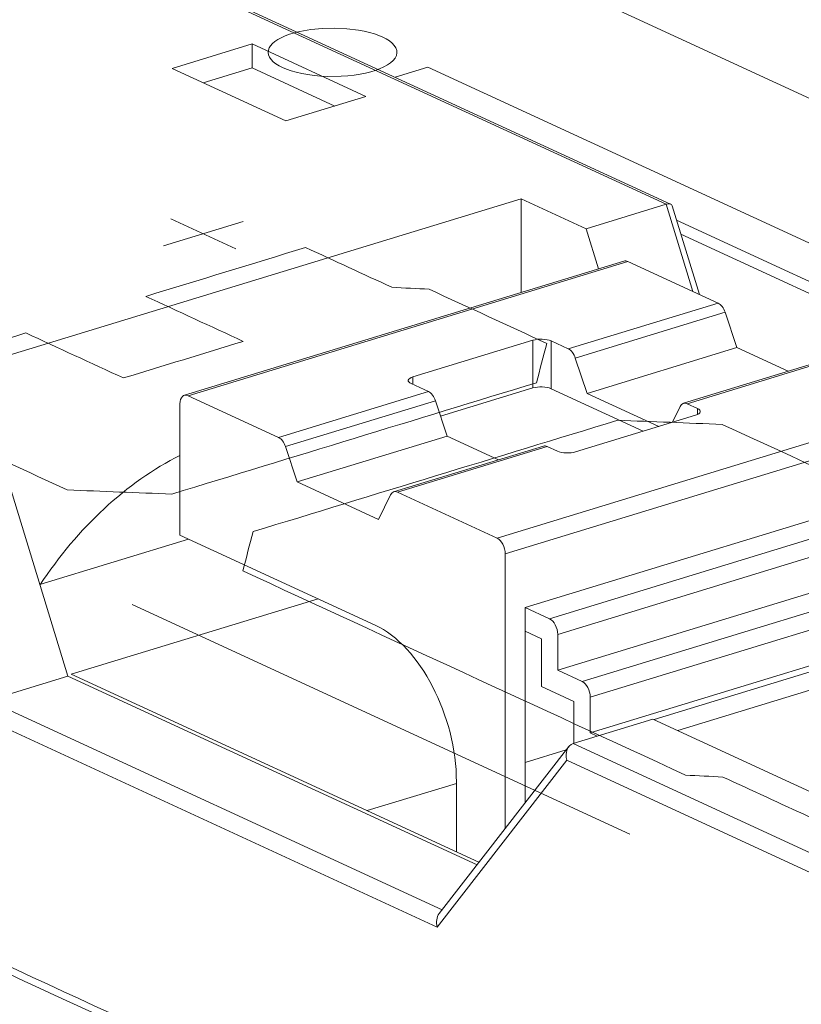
# Model space of a CAD drawing. Header units: inches. Extents: x -36 to 647, y 177 to 609.
# Tile 11 of 256: x 119.97 to 123.01, y 344.57 to 348.39. Entities that reach past the tile are written whole.
import ezdxf

# ---------------------------------------------------------------- set-up
doc = ezdxf.new("R2010")
doc.units = ezdxf.units.IN
doc.header["$MEASUREMENT"] = 0
doc.layers.add('1', color=7, linetype='Continuous')

# ---------------------------------------------------------------- blocks, each defined once
blk = doc.blocks.new('block 3325')
at = {"layer": '1', "color": 155, "lineweight": 18, "true_color": 0x4c7299}
blk.add_lwpolyline([(122.1062, 345.5678), (121.6031, 344.9194)], dxfattribs=at)
blk = doc.blocks.new('block 3328')
at = {"layer": '1', "color": 155, "lineweight": 18, "true_color": 0x4c7299}
blk.add_lwpolyline([(122.0081, 346.7343), (121.4264, 346.5566)], dxfattribs=at)
blk = doc.blocks.new('block 3329')
at = {"layer": '1', "color": 155, "lineweight": 18, "true_color": 0x4c7299}
blk.add_lwpolyline([(123.1328, 347.0779), (122.551, 346.9002)], dxfattribs=at)
blk = doc.blocks.new('block 3330')
at = {"layer": '1', "color": 155, "lineweight": 18, "true_color": 0x4c7299}
blk.add_lwpolyline([(122.3203, 347.4527), (120.6139, 346.9314)], dxfattribs=at)
blk = doc.blocks.new('block 3332')
at = {"layer": '1', "color": 155, "lineweight": 18, "true_color": 0x4c7299}
blk.add_lwpolyline([(122.6132, 347.3228), (122.5073, 347.667)], dxfattribs=at)
blk = doc.blocks.new('block 3333')
at = {"layer": '1', "color": 155, "lineweight": 18, "true_color": 0x4c7299}
blk.add_lwpolyline([(122.5017, 347.6734), (120.3149, 348.6822)], dxfattribs=at)
blk = doc.blocks.new('block 3335')
at = {"layer": '1', "color": 155, "lineweight": 18, "true_color": 0x4c7299}
blk.add_lwpolyline([(120.2794, 348.6846), (117.3321, 347.7841)], dxfattribs=at)
blk = doc.blocks.new('block 3701')
at = {"layer": '1', "color": 155, "lineweight": 18, "true_color": 0x4c7299}
blk.add_lwpolyline([(122.5244, 347.6114), (124.364, 346.7628)], dxfattribs=at)
blk = doc.blocks.new('block 3702')
at = {"layer": '1', "color": 155, "lineweight": 18, "true_color": 0x4c7299}
blk.add_lwpolyline([(121.5596, 348.2051), (121.4329, 348.1664)], dxfattribs=at)
blk = doc.blocks.new('block 3706')
at = {"layer": '1', "color": 155, "lineweight": 18, "true_color": 0x4c7299}
blk.add_lwpolyline([(124.7157, 346.7492), (121.5596, 348.2051)], dxfattribs=at)
blk = doc.blocks.new('block 4062')
at = {"layer": '1', "color": 155, "lineweight": 13, "true_color": 0x4c7299}
blk.add_lwpolyline([(123.1474, 347.0764), (122.5657, 346.8987)], dxfattribs=at)
blk = doc.blocks.new('block 4063')
at = {"layer": '1', "color": 155, "lineweight": 13, "true_color": 0x4c7299}
blk.add_lwpolyline([(122.1043, 347.1115), (122.686, 347.2893)], dxfattribs=at)
blk = doc.blocks.new('block 4064')
at = {"layer": '1', "color": 155, "lineweight": 13, "true_color": 0x4c7299}
blk.add_lwpolyline([(122.7133, 347.2535), (122.1316, 347.0758)], dxfattribs=at)
blk = doc.blocks.new('block 4065')
at = {"layer": '1', "color": 155, "lineweight": 18, "true_color": 0x4c7299}
blk.add_lwpolyline([(122.1327, 346.7118), (122.5981, 346.854)], dxfattribs=at)
blk = doc.blocks.new('block 4066')
at = {"layer": '1', "color": 155, "lineweight": 18, "true_color": 0x4c7299}
blk.add_lwpolyline([(122.6053, 346.8804), (122.5657, 346.8987)], dxfattribs=at)
blk = doc.blocks.new('block 4068')
at = {"layer": '1', "color": 155, "lineweight": 13, "true_color": 0x4c7299}
blk.add_lwpolyline([(121.8279, 346.3766), (123.5342, 346.898)], dxfattribs=at)
blk = doc.blocks.new('block 4069')
at = {"layer": '1', "color": 155, "lineweight": 18, "true_color": 0x4c7299}
blk.add_lwpolyline([(121.8279, 346.3766), (121.441, 346.5551)], dxfattribs=at)
blk = doc.blocks.new('block 4070')
at = {"layer": '1', "color": 155, "lineweight": 13, "true_color": 0x4c7299}
blk.add_lwpolyline([(122.0227, 346.7328), (121.441, 346.5551)], dxfattribs=at)
blk = doc.blocks.new('block 4071')
at = {"layer": '1', "color": 155, "lineweight": 18, "true_color": 0x4c7299}
blk.add_lwpolyline([(122.0227, 346.7328), (122.0624, 346.7145)], dxfattribs=at)
blk = doc.blocks.new('block 4072')
at = {"layer": '1', "color": 155, "lineweight": 13, "true_color": 0x4c7299}
blk.add_lwpolyline([(120.9796, 346.7679), (121.5614, 346.9457)], dxfattribs=at)
blk = doc.blocks.new('block 4073')
at = {"layer": '1', "color": 155, "lineweight": 18, "true_color": 0x4c7299}
blk.add_lwpolyline([(120.9796, 346.7679), (120.6286, 346.9299)], dxfattribs=at)
blk = doc.blocks.new('block 4074')
at = {"layer": '1', "color": 155, "lineweight": 13, "true_color": 0x4c7299}
blk.add_lwpolyline([(122.3349, 347.4512), (120.6286, 346.9299)], dxfattribs=at)
blk = doc.blocks.new('block 4075')
at = {"layer": '1', "color": 155, "lineweight": 18, "true_color": 0x4c7299}
blk.add_lwpolyline([(122.3349, 347.4512), (122.686, 347.2893)], dxfattribs=at)
blk = doc.blocks.new('block 4076')
at = {"layer": '1', "color": 155, "lineweight": 18, "true_color": 0x4c7299}
blk.add_lwpolyline([(122.1043, 347.1115), (122.0372, 347.1425)], dxfattribs=at)
blk = doc.blocks.new('block 4077')
at = {"layer": '1', "color": 155, "lineweight": 18, "true_color": 0x4c7299}
blk.add_lwpolyline([(121.9669, 347.1452), (121.5015, 347.003)], dxfattribs=at)
blk = doc.blocks.new('block 4078')
at = {"layer": '1', "color": 155, "lineweight": 18, "true_color": 0x4c7299}
blk.add_lwpolyline([(121.4943, 346.9766), (121.5614, 346.9457)], dxfattribs=at)
blk = doc.blocks.new('block 4079')
at = {"layer": '1', "color": 155, "lineweight": 13, "true_color": 0x4c7299}
blk.add_lwpolyline([(121.5887, 346.9099), (121.007, 346.7321)], dxfattribs=at)
blk = doc.blocks.new('block 4080')
at = {"layer": '1', "color": 155, "lineweight": 13, "true_color": 0x4c7299}
blk.add_lwpolyline([(123.5658, 346.8371), (121.8594, 346.3157)], dxfattribs=at)
blk = doc.blocks.new('block 4081')
at = {"layer": '1', "color": 155, "lineweight": 18, "true_color": 0x4c7299}
blk.add_lwpolyline([(121.0525, 346.5953), (121.6342, 346.773)], dxfattribs=at)
blk = doc.blocks.new('block 4082')
at = {"layer": '1', "color": 155, "lineweight": 18, "true_color": 0x4c7299}
blk.add_lwpolyline([(121.0525, 346.5953), (121.007, 346.7321)], dxfattribs=at)
blk = doc.blocks.new('block 4083')
at = {"layer": '1', "color": 155, "lineweight": 18, "true_color": 0x4c7299}
blk.add_lwpolyline([(121.5887, 346.9099), (121.6342, 346.773)], dxfattribs=at)
blk = doc.blocks.new('block 4084')
at = {"layer": '1', "color": 155, "lineweight": 18, "true_color": 0x4c7299}
blk.add_lwpolyline([(122.1772, 346.9389), (122.7589, 347.1166)], dxfattribs=at)
blk = doc.blocks.new('block 4085')
at = {"layer": '1', "color": 155, "lineweight": 18, "true_color": 0x4c7299}
blk.add_lwpolyline([(122.7133, 347.2535), (122.7589, 347.1166)], dxfattribs=at)
blk = doc.blocks.new('block 4086')
at = {"layer": '1', "color": 155, "lineweight": 18, "true_color": 0x4c7299}
blk.add_lwpolyline([(122.1772, 346.9389), (122.1316, 347.0758)], dxfattribs=at)
blk = doc.blocks.new('block 4087')
at = {"layer": '1', "color": 155, "lineweight": 18, "true_color": 0x4c7299}
blk.add_lwpolyline([(122.5383, 346.8881), (122.5088, 346.8267)], dxfattribs=at)
blk = doc.blocks.new('block 4088')
at = {"layer": '1', "color": 155, "lineweight": 18, "true_color": 0x4c7299}
blk.add_lwpolyline([(121.4137, 346.5445), (121.3681, 346.4497)], dxfattribs=at)
blk = doc.blocks.new('block 4089')
at = {"layer": '1', "color": 155, "lineweight": 18, "true_color": 0x4c7299}
blk.add_lwpolyline([(121.3681, 346.4497), (121.0525, 346.5953)], dxfattribs=at)
blk = doc.blocks.new('block 4090')
at = {"layer": '1', "color": 155, "lineweight": 18, "true_color": 0x4c7299}
blk.add_lwpolyline([(121.6342, 346.773), (121.8337, 346.681)], dxfattribs=at)
blk = doc.blocks.new('block 4091')
at = {"layer": '1', "color": 155, "lineweight": 18, "true_color": 0x4c7299}
blk.add_lwpolyline([(122.7589, 347.1166), (122.9583, 347.0246)], dxfattribs=at)
blk = doc.blocks.new('block 4092')
at = {"layer": '1', "color": 155, "lineweight": 18, "true_color": 0x4c7299}
blk.add_lwpolyline([(122.4556, 346.8105), (122.1772, 346.9389)], dxfattribs=at)
blk = doc.blocks.new('block 4093')
at = {"layer": '1', "color": 155, "lineweight": 13, "true_color": 0x4c7299}
blk.add_lwpolyline([(122.5879, 347.3345), (122.4838, 347.673)], dxfattribs=at)
blk = doc.blocks.new('block 4094')
at = {"layer": '1', "color": 155, "lineweight": 18, "true_color": 0x4c7299}
blk.add_lwpolyline([(122.1735, 347.5782), (122.2214, 347.4225)], dxfattribs=at)
blk = doc.blocks.new('block 4095')
at = {"layer": '1', "color": 155, "lineweight": 18, "true_color": 0x4c7299}
blk.add_lwpolyline([(122.4838, 347.673), (122.1735, 347.5782)], dxfattribs=at)
blk = doc.blocks.new('block 4096')
at = {"layer": '1', "color": 155, "lineweight": 13, "true_color": 0x4c7299}
blk.add_lwpolyline([(122.0986, 345.5145), (121.5954, 344.8661)], dxfattribs=at)
blk = doc.blocks.new('block 4100')
at = {"layer": '1', "color": 155, "lineweight": 13, "true_color": 0x4c7299}
blk.add_lwpolyline([(123.957, 344.6572), (122.0986, 345.5145)], dxfattribs=at)
blk = doc.blocks.new('block 4101')
at = {"layer": '1', "color": 155, "lineweight": 13, "true_color": 0x4c7299}
blk.add_lwpolyline([(122.1227, 345.5795), (124.0163, 344.706)], dxfattribs=at)
blk = doc.blocks.new('block 4102')
at = {"layer": '1', "color": 155, "lineweight": 18, "true_color": 0x4c7299}
blk.add_lwpolyline([(122.4329, 345.6743), (122.1227, 345.5795)], dxfattribs=at)
blk = doc.blocks.new('block 4111')
at = {"layer": '1', "color": 155, "lineweight": 18, "true_color": 0x4c7299}
blk.add_lwpolyline([(122.4329, 345.6743), (124.0741, 344.9172)], dxfattribs=at)
blk = doc.blocks.new('block 4121')
at = {"layer": '1', "color": 155, "lineweight": 13, "true_color": 0x4c7299}
blk.add_lwpolyline([(120.294, 348.6831), (117.3467, 347.7826)], dxfattribs=at)
blk = doc.blocks.new('block 4122')
at = {"layer": '1', "color": 155, "lineweight": 13, "true_color": 0x4c7299}
blk.add_lwpolyline([(122.4838, 347.673), (120.294, 348.6831)], dxfattribs=at)
blk = doc.blocks.new('block 4123')
at = {"layer": '1', "color": 155, "lineweight": 18, "true_color": 0x4c7299}
blk.add_lwpolyline([(121.921, 347.6947), (119.5942, 346.9837)], dxfattribs=at)
blk = doc.blocks.new('block 4124')
at = {"layer": '1', "color": 155, "lineweight": 18, "true_color": 0x4c7299}
blk.add_lwpolyline([(121.0084, 347.9967), (121.3187, 348.0915)], dxfattribs=at)
blk = doc.blocks.new('block 4125')
at = {"layer": '1', "color": 155, "lineweight": 18, "true_color": 0x4c7299}
blk.add_lwpolyline([(121.3187, 348.0915), (120.8768, 348.2953)], dxfattribs=at)
blk = doc.blocks.new('block 4126')
at = {"layer": '1', "color": 155, "lineweight": 18, "true_color": 0x4c7299}
blk.add_lwpolyline([(120.8768, 348.2953), (120.5666, 348.2005)], dxfattribs=at)
blk = doc.blocks.new('block 4127')
at = {"layer": '1', "color": 155, "lineweight": 18, "true_color": 0x4c7299}
blk.add_lwpolyline([(120.5666, 348.2005), (121.0084, 347.9967)], dxfattribs=at)
blk = doc.blocks.new('block 4129')
at = {"layer": '1', "color": 155, "lineweight": 18, "true_color": 0x4c7299}
blk.add_lwpolyline([(122.1735, 347.5782), (121.921, 347.6947)], dxfattribs=at)
blk = doc.blocks.new('block 4133')
at = {"layer": '1', "color": 155, "lineweight": 18, "true_color": 0x4c7299}
blk.add_lwpolyline([(120.1623, 345.8412), (119.8521, 345.7464)], dxfattribs=at)
blk = doc.blocks.new('block 4134')
at = {"layer": '1', "color": 155, "lineweight": 18, "true_color": 0x4c7299}
blk.add_lwpolyline([(120.1623, 345.8412), (119.8467, 346.8673)], dxfattribs=at)
blk = doc.blocks.new('block 4140')
at = {"layer": '1', "color": 155, "lineweight": 13, "true_color": 0x4c7299}
blk.add_lwpolyline([(122.0317, 346.0641), (123.5829, 346.538)], dxfattribs=at)
blk = doc.blocks.new('block 4141')
at = {"layer": '1', "color": 155, "lineweight": 18, "true_color": 0x4c7299}
blk.add_lwpolyline([(121.937, 346.1077), (122.0317, 346.0641)], dxfattribs=at)
blk = doc.blocks.new('block 4143')
at = {"layer": '1', "color": 155, "lineweight": 13, "true_color": 0x4c7299}
blk.add_lwpolyline([(123.6144, 346.4771), (122.0632, 346.0031)], dxfattribs=at)
blk = doc.blocks.new('block 4144')
at = {"layer": '1', "color": 155, "lineweight": 13, "true_color": 0x4c7299}
blk.add_lwpolyline([(122.1579, 345.8204), (123.7091, 346.2944)], dxfattribs=at)
blk = doc.blocks.new('block 4145')
at = {"layer": '1', "color": 155, "lineweight": 13, "true_color": 0x4c7299}
blk.add_lwpolyline([(123.7407, 346.2335), (122.1895, 345.7595)], dxfattribs=at)
blk = doc.blocks.new('block 4146')
at = {"layer": '1', "color": 155, "lineweight": 18, "true_color": 0x4c7299}
blk.add_lwpolyline([(122.0632, 345.8641), (122.1579, 345.8204)], dxfattribs=at)
blk = doc.blocks.new('block 4148')
at = {"layer": '1', "color": 155, "lineweight": 13, "true_color": 0x4c7299}
blk.add_lwpolyline([(122.4376, 345.6721), (123.7722, 346.0799)], dxfattribs=at)
blk = doc.blocks.new('block 4149')
at = {"layer": '1', "color": 155, "lineweight": 13, "true_color": 0x4c7299}
blk.add_lwpolyline([(123.8038, 346.019), (122.5296, 345.6297)], dxfattribs=at)
blk = doc.blocks.new('block 4150')
at = {"layer": '1', "color": 155, "lineweight": 18, "true_color": 0x4c7299}
blk.add_lwpolyline([(122.1895, 345.6205), (122.2164, 345.6081)], dxfattribs=at)
blk = doc.blocks.new('block 4154')
at = {"layer": '1', "color": 155, "lineweight": 13, "true_color": 0x4c7299}
blk.add_lwpolyline([(119.8521, 345.7464), (121.6141, 344.9336)], dxfattribs=at)
blk = doc.blocks.new('block 4155')
at = {"layer": '1', "color": 155, "lineweight": 13, "true_color": 0x4c7299}
blk.add_lwpolyline([(121.5954, 344.8661), (119.7942, 345.697)], dxfattribs=at)
blk = doc.blocks.new('block 4156')
at = {"layer": '1', "color": 155, "lineweight": 18, "true_color": 0x4c7299}
blk.add_lwpolyline([(121.75, 345.1088), (120.1623, 345.8412)], dxfattribs=at)
blk = doc.blocks.new('block 4159')
at = {"layer": '1', "color": 155, "lineweight": 18, "true_color": 0x4c7299}
blk.add_lwpolyline([(121.1329, 346.1412), (120.1749, 345.8485)], dxfattribs=at)
blk = doc.blocks.new('block 4160')
at = {"layer": '1', "color": 155, "lineweight": 18, "true_color": 0x4c7299}
blk.add_lwpolyline([(120.1749, 345.8485), (121.7575, 345.1184)], dxfattribs=at)
blk = doc.blocks.new('block 5434')
at = {"layer": '1', "color": 155, "lineweight": 18, "true_color": 0x4c7299}
blk.add_lwpolyline([(122.5411, 347.5574), (124.3035, 346.7443)], dxfattribs=at)
blk = doc.blocks.new('block 5529')
at = {"layer": '1', "color": 155, "lineweight": 13, "true_color": 0x4c7299}
blk.add_lwpolyline([(121.9669, 346.9598), (121.9669, 347.1452)], dxfattribs=at)
blk = doc.blocks.new('block 5530')
at = {"layer": '1', "color": 155, "lineweight": 13, "true_color": 0x4c7299}
blk.add_lwpolyline([(121.5015, 346.9732), (121.5015, 347.003)], dxfattribs=at)
blk = doc.blocks.new('block 5531')
at = {"layer": '1', "color": 155, "lineweight": 13, "true_color": 0x4c7299}
blk.add_lwpolyline([(122.6053, 346.8567), (122.6053, 346.8804)], dxfattribs=at)
blk = doc.blocks.new('block 5532')
at = {"layer": '1', "color": 155, "lineweight": 13, "true_color": 0x4c7299}
blk.add_lwpolyline([(122.0372, 346.9571), (122.0372, 347.1425)], dxfattribs=at)
blk = doc.blocks.new('block 5534')
at = {"layer": '1', "color": 155, "lineweight": 18, "true_color": 0x4c7299}
blk.add_lwpolyline([(121.8594, 345.2498), (121.8594, 346.3157)], dxfattribs=at)
blk = doc.blocks.new('block 5535')
at = {"layer": '1', "color": 155, "lineweight": 18, "true_color": 0x4c7299}
blk.add_lwpolyline([(120.597, 346.8981), (120.597, 346.3883)], dxfattribs=at)
blk = doc.blocks.new('block 5536')
at = {"layer": '1', "color": 155, "lineweight": 18, "true_color": 0x4c7299}
blk.add_lwpolyline([(121.937, 345.3497), (121.937, 346.015)], dxfattribs=at)
blk = doc.blocks.new('block 5537')
at = {"layer": '1', "color": 155, "lineweight": 18, "true_color": 0x4c7299}
blk.add_lwpolyline([(122.3951, 346.792), (122.0372, 346.9571)], dxfattribs=at)
blk = doc.blocks.new('block 5538')
at = {"layer": '1', "color": 155, "lineweight": 18, "true_color": 0x4c7299}
blk.add_lwpolyline([(121.9669, 346.9598), (121.6085, 346.8503)], dxfattribs=at)
blk = doc.blocks.new('block 5539')
at = {"layer": '1', "color": 155, "lineweight": 18, "true_color": 0x4c7299}
blk.add_lwpolyline([(121.937, 346.015), (121.937, 346.1077)], dxfattribs=at)
blk = doc.blocks.new('block 5540')
at = {"layer": '1', "color": 155, "lineweight": 18, "true_color": 0x4c7299}
blk.add_lwpolyline([(121.921, 347.3307), (121.921, 347.6947)], dxfattribs=at)
blk = doc.blocks.new('block 5542')
at = {"layer": '1', "color": 155, "lineweight": 18, "true_color": 0x4c7299}
blk.add_lwpolyline([(120.8768, 348.2026), (120.8768, 348.2953)], dxfattribs=at)
blk = doc.blocks.new('block 5546')
at = {"layer": '1', "color": 155, "lineweight": 18, "true_color": 0x4c7299}
blk.add_lwpolyline([(121.937, 346.1077), (123.4882, 346.5817)], dxfattribs=at)
blk = doc.blocks.new('block 5548')
at = {"layer": '1', "color": 155, "lineweight": 18, "true_color": 0x4c7299}
blk.add_lwpolyline([(120.8768, 348.2026), (120.6875, 348.1447)], dxfattribs=at)
blk = doc.blocks.new('block 5550')
at = {"layer": '1', "color": 155, "lineweight": 18, "true_color": 0x4c7299}
blk.add_lwpolyline([(121.1978, 348.0545), (120.8768, 348.2026)], dxfattribs=at)
blk = doc.blocks.new('block 5552')
at = {"layer": '1', "color": 155, "lineweight": 18, "true_color": 0x4c7299}
blk.add_lwpolyline([(122.0632, 346.0031), (122.0632, 345.8641)], dxfattribs=at)
blk = doc.blocks.new('block 5554')
at = {"layer": '1', "color": 155, "lineweight": 18, "true_color": 0x4c7299}
blk.add_lwpolyline([(122.0001, 345.9859), (122.0001, 345.8006)], dxfattribs=at)
blk = doc.blocks.new('block 5555')
at = {"layer": '1', "color": 155, "lineweight": 18, "true_color": 0x4c7299}
blk.add_lwpolyline([(121.937, 346.015), (122.0001, 345.9859)], dxfattribs=at)
blk = doc.blocks.new('block 5556')
at = {"layer": '1', "color": 155, "lineweight": 18, "true_color": 0x4c7299}
blk.add_lwpolyline([(122.0632, 345.8641), (123.6144, 346.3381)], dxfattribs=at)
blk = doc.blocks.new('block 5557')
at = {"layer": '1', "color": 155, "lineweight": 18, "true_color": 0x4c7299}
blk.add_lwpolyline([(122.1895, 345.7595), (122.1895, 345.6205)], dxfattribs=at)
blk = doc.blocks.new('block 5559')
at = {"layer": '1', "color": 155, "lineweight": 18, "true_color": 0x4c7299}
blk.add_lwpolyline([(122.1264, 345.7423), (122.1264, 345.5806)], dxfattribs=at)
blk = doc.blocks.new('block 5560')
at = {"layer": '1', "color": 155, "lineweight": 18, "true_color": 0x4c7299}
blk.add_lwpolyline([(122.0001, 345.8006), (122.1264, 345.7423)], dxfattribs=at)
blk = doc.blocks.new('block 5561')
at = {"layer": '1', "color": 155, "lineweight": 18, "true_color": 0x4c7299}
blk.add_lwpolyline([(120.597, 346.3883), (121.3545, 346.0389)], dxfattribs=at)
blk = doc.blocks.new('block 5566')
at = {"layer": '1', "color": 155, "lineweight": 18, "true_color": 0x4c7299}
blk.add_lwpolyline([(122.1895, 345.6205), (123.7407, 346.0945)], dxfattribs=at)
blk = doc.blocks.new('block 5568')
at = {"layer": '1', "color": 155, "lineweight": 18, "true_color": 0x4c7299}
blk.add_lwpolyline([(121.6701, 345.1588), (121.6701, 345.4299)], dxfattribs=at)
blk = doc.blocks.new('block 5569')
at = {"layer": '1', "color": 155, "lineweight": 18, "true_color": 0x4c7299}
blk.add_lwpolyline([(120.6297, 346.3733), (120.0529, 346.197)], dxfattribs=at)
blk = doc.blocks.new('block 5574')
at = {"layer": '1', "color": 155, "lineweight": 18, "true_color": 0x4c7299}
blk.add_lwpolyline([(121.3232, 345.3188), (121.6701, 345.4248)], dxfattribs=at)
blk = doc.blocks.new('block 5575')
at = {"layer": '1', "color": 155, "lineweight": 18, "true_color": 0x4c7299}
blk.add_lwpolyline([(121.937, 345.5063), (122.0963, 345.555)], dxfattribs=at)
blk = doc.blocks.new('block 5708')
at = {"layer": '1', "color": 155, "lineweight": 18, "true_color": 0x4c7299}
blk.add_lwpolyline([(125.567, 346.9184), (118.1818, 350.3252)], dxfattribs=at)
blk = doc.blocks.new('block 5855')
at = {"layer": '1', "color": 18, "lineweight": 13, "true_color": 0x4c0000}
blk.add_lwpolyline([(122.3434, 345.2275), (120.4117, 346.1186)], dxfattribs=at)
blk = doc.blocks.new('block 5888')
at = {"layer": '1', "color": 18, "lineweight": 13, "true_color": 0x4c0000}
blk.add_lwpolyline([(122.3434, 345.2275), (120.4117, 346.1186)], dxfattribs=at)
blk = doc.blocks.new('block 6130')
at = {"layer": '1', "color": 18, "lineweight": 13, "true_color": 0x4c0000}
blk.add_lwpolyline([(120.5327, 347.5111), (120.8429, 347.6059)], dxfattribs=at)
blk = doc.blocks.new('block 6148')
at = {"layer": '1', "color": 18, "lineweight": 13, "true_color": 0x4c0000}
blk.add_lwpolyline([(120.5617, 347.6163), (120.8142, 347.4998)], dxfattribs=at)
blk = doc.blocks.new('block 6150')
at = {"layer": '1', "color": 18, "lineweight": 13, "true_color": 0x4c0000}
blk.add_lwpolyline([(120.5617, 347.6163), (120.8142, 347.4998)], dxfattribs=at)
blk = doc.blocks.new('block 6164')
at = {"layer": '1', "color": 18, "lineweight": 13, "true_color": 0x4c0000}
blk.add_lwpolyline([(120.5327, 347.5111), (120.8429, 347.6059)], dxfattribs=at)
blk = doc.blocks.new('block 6451')
at = {"layer": '1', "color": 155, "lineweight": 18, "true_color": 0x4c7299}
blk.add_open_spline([(122.5657, 346.8987), (122.5544, 346.9039), (122.544, 346.8999), (122.5383, 346.8881)], degree=3, dxfattribs=at)
blk = doc.blocks.new('block 6452')
at = {"layer": '1', "color": 155, "lineweight": 18, "true_color": 0x4c7299}
blk.add_open_spline([(122.7133, 347.2535), (122.7077, 347.2704), (122.6973, 347.2841), (122.686, 347.2893)], degree=3, dxfattribs=at)
blk = doc.blocks.new('block 6453')
at = {"layer": '1', "color": 155, "lineweight": 18, "true_color": 0x4c7299}
blk.add_open_spline([(122.1316, 347.0758), (122.126, 347.0927), (122.1155, 347.1063), (122.1043, 347.1115)], degree=3, dxfattribs=at)
blk = doc.blocks.new('block 6454')
at = {"layer": '1', "color": 155, "lineweight": 18, "true_color": 0x4c7299}
blk.add_open_spline([(122.5981, 346.854), (122.6195, 346.8605), (122.6228, 346.8724), (122.6053, 346.8804)], degree=3, dxfattribs=at)
blk = doc.blocks.new('block 6455')
at = {"layer": '1', "color": 155, "lineweight": 18, "true_color": 0x4c7299}
blk.add_open_spline([(122.0624, 346.7145), (122.0798, 346.7065), (122.1113, 346.7053), (122.1327, 346.7118)], degree=3, dxfattribs=at)
blk = doc.blocks.new('block 6456')
at = {"layer": '1', "color": 155, "lineweight": 18, "true_color": 0x4c7299}
blk.add_open_spline([(122.0372, 347.1425), (122.0198, 347.1505), (121.9883, 347.1517), (121.9669, 347.1452)], degree=3, dxfattribs=at)
blk = doc.blocks.new('block 6457')
at = {"layer": '1', "color": 155, "lineweight": 18, "true_color": 0x4c7299}
blk.add_open_spline([(121.5015, 347.003), (121.4801, 346.9964), (121.4769, 346.9846), (121.4943, 346.9766)], degree=3, dxfattribs=at)
blk = doc.blocks.new('block 6458')
at = {"layer": '1', "color": 155, "lineweight": 18, "true_color": 0x4c7299}
blk.add_open_spline([(121.007, 346.7321), (121.0013, 346.7491), (120.9909, 346.7627), (120.9796, 346.7679)], degree=3, dxfattribs=at)
blk = doc.blocks.new('block 6459')
at = {"layer": '1', "color": 155, "lineweight": 18, "true_color": 0x4c7299}
blk.add_open_spline([(121.5887, 346.9099), (121.583, 346.9268), (121.5726, 346.9405), (121.5614, 346.9457)], degree=3, dxfattribs=at)
blk = doc.blocks.new('block 6460')
at = {"layer": '1', "color": 155, "lineweight": 18, "true_color": 0x4c7299}
blk.add_open_spline([(121.441, 346.5551), (121.4298, 346.5603), (121.4193, 346.5563), (121.4137, 346.5445)], degree=3, dxfattribs=at)
blk = doc.blocks.new('block 6461')
at = {"layer": '1', "color": 155, "lineweight": 18, "true_color": 0x4c7299}
blk.add_open_spline([(122.0227, 346.7328), (122.0176, 346.7352), (122.0126, 346.7357), (122.0081, 346.7343)], degree=3, dxfattribs=at)
blk = doc.blocks.new('block 6462')
at = {"layer": '1', "color": 155, "lineweight": 18, "true_color": 0x4c7299}
blk.add_open_spline([(122.3349, 347.4512), (122.3298, 347.4536), (122.3248, 347.4541), (122.3203, 347.4527)], degree=3, dxfattribs=at)
blk = doc.blocks.new('block 6463')
at = {"layer": '1', "color": 155, "lineweight": 18, "true_color": 0x4c7299}
blk.add_open_spline([(120.6286, 346.9299), (120.6111, 346.9379), (120.597, 346.9237), (120.597, 346.8981)], degree=3, dxfattribs=at)
blk = doc.blocks.new('block 6465')
at = {"layer": '1', "color": 155, "lineweight": 18, "true_color": 0x4c7299}
blk.add_open_spline([(121.8594, 346.3157), (121.8594, 346.3413), (121.8453, 346.3686), (121.8279, 346.3766)], degree=3, dxfattribs=at)
blk = doc.blocks.new('block 6466')
at = {"layer": '1', "color": 155, "lineweight": 18, "true_color": 0x4c7299}
blk.add_open_spline([(121.6031, 344.9194), (121.5929, 344.9063), (121.59, 344.8858), (121.5954, 344.8661)], degree=3, dxfattribs=at)
blk = doc.blocks.new('block 6467')
at = {"layer": '1', "color": 155, "lineweight": 18, "true_color": 0x4c7299}
blk.add_open_spline([(122.1227, 345.5795), (122.1012, 345.5729), (122.0905, 345.5439), (122.0986, 345.5145)], degree=3, dxfattribs=at)
blk = doc.blocks.new('block 6468')
at = {"layer": '1', "color": 155, "lineweight": 18, "true_color": 0x4c7299}
blk.add_open_spline([(122.5073, 347.667), (122.505, 347.6746), (122.4962, 347.6768), (122.4838, 347.673)], degree=3, dxfattribs=at)
blk = doc.blocks.new('block 6484')
at = {"layer": '1', "color": 155, "lineweight": 18, "true_color": 0x4c7299}
blk.add_open_spline([(122.0632, 346.0031), (122.0632, 346.0287), (122.0491, 346.056), (122.0317, 346.0641)], degree=3, dxfattribs=at)
blk = doc.blocks.new('block 6486')
at = {"layer": '1', "color": 155, "lineweight": 18, "true_color": 0x4c7299}
blk.add_open_spline([(122.1895, 345.7595), (122.1895, 345.7851), (122.1753, 345.8124), (122.1579, 345.8204)], degree=3, dxfattribs=at)
blk = doc.blocks.new('block 6644')
at = {"layer": '1', "color": 155, "lineweight": 18, "true_color": 0x4c7299}
blk.add_open_spline([(122.0372, 346.9571), (122.0198, 346.9651), (121.9883, 346.9663), (121.9669, 346.9598)], degree=3, dxfattribs=at)
blk = doc.blocks.new('block 6646')
at = {"layer": '1', "color": 155, "lineweight": 18, "true_color": 0x4c7299}
blk.add_open_spline([(121.6701, 345.4299), (121.6701, 345.6858), (121.5288, 345.9585), (121.3545, 346.0389)], degree=3, dxfattribs=at)
blk = doc.blocks.new('block 6647')
at = {"layer": '1', "color": 155, "lineweight": 18, "true_color": 0x4c7299}
blk.add_open_spline([(120.597, 346.698), (120.3905, 346.5942), (120.2002, 346.418), (120.0536, 346.1948)], degree=3, dxfattribs=at)
blk = doc.blocks.new('block 9180')
at = {"layer": '1', "color": 18, "lineweight": 13, "true_color": 0x4c0000}
blk.add_open_spline([(124.1253, 345.6267), (124.3321, 345.6899), (124.5389, 345.7531), (124.7458, 345.8162), (124.6342, 345.8677), (124.5226, 345.9192), (124.4111, 345.9706), (124.4144, 345.9889), (124.4177, 346.0072), (124.421, 346.0255), (123.8481, 346.2898), (123.2752, 346.5541), (122.7022, 346.8184), (122.5669, 346.8238), (122.4315, 346.8292), (122.2962, 346.8345), (121.8245, 346.6904), (121.3529, 346.5463), (120.8812, 346.4022), (120.8677, 346.3514), (120.8543, 346.3005), (120.8408, 346.2497), (121.4137, 345.9854), (121.9866, 345.7211), (122.5595, 345.4568), (122.6079, 345.4543), (122.6564, 345.4518), (122.7048, 345.4493), (122.8163, 345.3978), (122.9279, 345.3464), (123.0394, 345.2949), (123.2463, 345.3581), (123.4531, 345.4213), (123.6599, 345.4845), (123.5337, 345.5427), (123.4074, 345.601), (123.2812, 345.6592), (123.4363, 345.7066), (123.5914, 345.754), (123.7465, 345.8014), (123.8728, 345.7431), (123.999, 345.6849), (124.1253, 345.6267)], degree=3, knots=[0, 0, 0, 0, 1, 1, 1, 2, 2, 2, 3, 3, 3, 4, 4, 4, 5, 5, 5, 6, 6, 6, 7, 7, 7, 8, 8, 8, 9, 9, 9, 10, 10, 10, 11, 11, 11, 12, 12, 12, 13, 13, 13, 14, 14, 14, 14], dxfattribs=at)
blk = doc.blocks.new('block 9206')
at = {"layer": '1', "color": 18, "lineweight": 13, "true_color": 0x4c0000}
blk.add_open_spline([(122.021, 347.1327), (122.0075, 347.0818), (121.994, 347.031), (121.9805, 346.9801), (121.5089, 346.836), (121.0373, 346.6919), (120.5656, 346.5478), (120.4302, 346.5532), (120.2949, 346.5586), (120.1595, 346.5639), (120.0074, 346.6341), (119.8553, 346.7043), (119.7031, 346.7744), (119.7065, 346.7927), (119.7098, 346.811), (119.7131, 346.8293), (119.6015, 346.8808), (119.4899, 346.9323), (119.3784, 346.9837), (119.5852, 347.0469), (119.792, 347.1101), (119.9988, 347.1733), (120.1251, 347.1151), (120.2513, 347.0568), (120.3776, 346.9986), (120.5327, 347.046), (120.6878, 347.0934), (120.8429, 347.1408), (120.7167, 347.199), (120.5905, 347.2573), (120.4642, 347.3155), (120.671, 347.3787), (120.8779, 347.4419), (121.0847, 347.5051), (121.1963, 347.4536), (121.3078, 347.4021), (121.4194, 347.3507), (121.4678, 347.3482), (121.5162, 347.3457), (121.5646, 347.3432), (121.7167, 347.273), (121.8688, 347.2028), (122.021, 347.1327)], degree=3, knots=[0, 0, 0, 0, 1, 1, 1, 2, 2, 2, 3, 3, 3, 4, 4, 4, 5, 5, 5, 6, 6, 6, 7, 7, 7, 8, 8, 8, 9, 9, 9, 10, 10, 10, 11, 11, 11, 12, 12, 12, 13, 13, 13, 14, 14, 14, 14], dxfattribs=at)
blk = doc.blocks.new('block 9224')
at = {"layer": '1', "color": 18, "lineweight": 13, "true_color": 0x4c0000}
blk.add_open_spline([(124.1253, 345.6267), (124.3321, 345.6899), (124.5389, 345.7531), (124.7458, 345.8162), (124.6342, 345.8677), (124.5226, 345.9192), (124.4111, 345.9706), (124.4144, 345.9889), (124.4177, 346.0072), (124.421, 346.0255), (123.8481, 346.2898), (123.2752, 346.5541), (122.7022, 346.8184), (122.5669, 346.8238), (122.4315, 346.8292), (122.2962, 346.8345), (121.8245, 346.6904), (121.3529, 346.5463), (120.8812, 346.4022), (120.8677, 346.3514), (120.8543, 346.3005), (120.8408, 346.2497), (121.4137, 345.9854), (121.9866, 345.7211), (122.5595, 345.4568), (122.6079, 345.4543), (122.6564, 345.4518), (122.7048, 345.4493), (122.8163, 345.3978), (122.9279, 345.3464), (123.0394, 345.2949), (123.2463, 345.3581), (123.4531, 345.4213), (123.6599, 345.4845), (123.5337, 345.5427), (123.4074, 345.601), (123.2812, 345.6592), (123.4363, 345.7066), (123.5914, 345.754), (123.7465, 345.8014), (123.8728, 345.7431), (123.999, 345.6849), (124.1253, 345.6267)], degree=3, knots=[0, 0, 0, 0, 1, 1, 1, 2, 2, 2, 3, 3, 3, 4, 4, 4, 5, 5, 5, 6, 6, 6, 7, 7, 7, 8, 8, 8, 9, 9, 9, 10, 10, 10, 11, 11, 11, 12, 12, 12, 13, 13, 13, 14, 14, 14, 14], dxfattribs=at)
blk = doc.blocks.new('block 9243')
at = {"layer": '1', "color": 18, "lineweight": 13, "true_color": 0x4c0000}
blk.add_open_spline([(122.021, 347.1327), (122.0075, 347.0818), (121.994, 347.031), (121.9805, 346.9801), (121.5089, 346.836), (121.0373, 346.6919), (120.5656, 346.5478), (120.4302, 346.5532), (120.2949, 346.5586), (120.1595, 346.5639), (120.0074, 346.6341), (119.8553, 346.7043), (119.7031, 346.7744), (119.7065, 346.7927), (119.7098, 346.811), (119.7131, 346.8293), (119.6015, 346.8808), (119.4899, 346.9323), (119.3784, 346.9837), (119.5852, 347.0469), (119.792, 347.1101), (119.9988, 347.1733), (120.1251, 347.1151), (120.2513, 347.0568), (120.3776, 346.9986), (120.5327, 347.046), (120.6878, 347.0934), (120.8429, 347.1408), (120.7167, 347.199), (120.5905, 347.2573), (120.4642, 347.3155), (120.671, 347.3787), (120.8779, 347.4419), (121.0847, 347.5051), (121.1963, 347.4536), (121.3078, 347.4021), (121.4194, 347.3507), (121.4678, 347.3482), (121.5162, 347.3457), (121.5646, 347.3432), (121.7167, 347.273), (121.8688, 347.2028), (122.021, 347.1327)], degree=3, knots=[0, 0, 0, 0, 1, 1, 1, 2, 2, 2, 3, 3, 3, 4, 4, 4, 5, 5, 5, 6, 6, 6, 7, 7, 7, 8, 8, 8, 9, 9, 9, 10, 10, 10, 11, 11, 11, 12, 12, 12, 13, 13, 13, 14, 14, 14, 14], dxfattribs=at)
blk = doc.blocks.new('block 9281')
at = {"layer": '1', "color": 18, "lineweight": 13, "true_color": 0x4c0000}
blk.add_open_spline([(122.021, 347.1327), (122.0075, 347.0818), (121.994, 347.031), (121.9805, 346.9801), (121.5089, 346.836), (121.0373, 346.6919), (120.5656, 346.5478), (120.4302, 346.5532), (120.2949, 346.5586), (120.1595, 346.5639), (120.0074, 346.6341), (119.8553, 346.7043), (119.7031, 346.7744), (119.7065, 346.7927), (119.7098, 346.811), (119.7131, 346.8293), (119.6015, 346.8808), (119.4899, 346.9323), (119.3784, 346.9837), (119.5852, 347.0469), (119.792, 347.1101), (119.9988, 347.1733), (120.1251, 347.1151), (120.2513, 347.0568), (120.3776, 346.9986), (120.5327, 347.046), (120.6878, 347.0934), (120.8429, 347.1408), (120.7167, 347.199), (120.5905, 347.2573), (120.4642, 347.3155), (120.671, 347.3787), (120.8779, 347.4419), (121.0847, 347.5051), (121.1963, 347.4536), (121.3078, 347.4021), (121.4194, 347.3507), (121.4678, 347.3482), (121.5162, 347.3457), (121.5646, 347.3432), (121.7167, 347.273), (121.8688, 347.2028), (122.021, 347.1327)], degree=3, knots=[0, 0, 0, 0, 1, 1, 1, 2, 2, 2, 3, 3, 3, 4, 4, 4, 5, 5, 5, 6, 6, 6, 7, 7, 7, 8, 8, 8, 9, 9, 9, 10, 10, 10, 11, 11, 11, 12, 12, 12, 13, 13, 13, 14, 14, 14, 14], dxfattribs=at)
blk = doc.blocks.new('block 9366')
at = {"layer": '1', "color": 18, "lineweight": 13, "true_color": 0x4c0000}
blk.add_open_spline([(124.1253, 345.6267), (124.3321, 345.6899), (124.5389, 345.7531), (124.7458, 345.8162), (124.6342, 345.8677), (124.5226, 345.9192), (124.4111, 345.9706), (124.4144, 345.9889), (124.4177, 346.0072), (124.421, 346.0255), (123.8481, 346.2898), (123.2752, 346.5541), (122.7022, 346.8184), (122.5669, 346.8238), (122.4315, 346.8292), (122.2962, 346.8345), (121.8245, 346.6904), (121.3529, 346.5463), (120.8812, 346.4022), (120.8677, 346.3514), (120.8543, 346.3005), (120.8408, 346.2497), (121.4137, 345.9854), (121.9866, 345.7211), (122.5595, 345.4568), (122.6079, 345.4543), (122.6564, 345.4518), (122.7048, 345.4493), (122.8163, 345.3978), (122.9279, 345.3464), (123.0394, 345.2949), (123.2463, 345.3581), (123.4531, 345.4213), (123.6599, 345.4845), (123.5337, 345.5427), (123.4074, 345.601), (123.2812, 345.6592), (123.4363, 345.7066), (123.5914, 345.754), (123.7465, 345.8014), (123.8728, 345.7431), (123.999, 345.6849), (124.1253, 345.6267)], degree=3, knots=[0, 0, 0, 0, 1, 1, 1, 2, 2, 2, 3, 3, 3, 4, 4, 4, 5, 5, 5, 6, 6, 6, 7, 7, 7, 8, 8, 8, 9, 9, 9, 10, 10, 10, 11, 11, 11, 12, 12, 12, 13, 13, 13, 14, 14, 14, 14], dxfattribs=at)
blk = doc.blocks.new('block 9413')
at = {"layer": '1', "color": 18, "lineweight": 13, "true_color": 0x4c0000}
blk.add_open_spline([(124.1253, 345.6267), (124.3321, 345.6899), (124.5389, 345.7531), (124.7458, 345.8162), (124.6342, 345.8677), (124.5226, 345.9192), (124.4111, 345.9706), (124.4144, 345.9889), (124.4177, 346.0072), (124.421, 346.0255), (123.8481, 346.2898), (123.2752, 346.5541), (122.7022, 346.8184), (122.5669, 346.8238), (122.4315, 346.8292), (122.2962, 346.8345), (121.8245, 346.6904), (121.3529, 346.5463), (120.8812, 346.4022), (120.8677, 346.3514), (120.8543, 346.3005), (120.8408, 346.2497), (121.4137, 345.9854), (121.9866, 345.7211), (122.5595, 345.4568), (122.6079, 345.4543), (122.6564, 345.4518), (122.7048, 345.4493), (122.8163, 345.3978), (122.9279, 345.3464), (123.0394, 345.2949), (123.2463, 345.3581), (123.4531, 345.4213), (123.6599, 345.4845), (123.5337, 345.5427), (123.4074, 345.601), (123.2812, 345.6592), (123.4363, 345.7066), (123.5914, 345.754), (123.7465, 345.8014), (123.8728, 345.7431), (123.999, 345.6849), (124.1253, 345.6267)], degree=3, knots=[0, 0, 0, 0, 1, 1, 1, 2, 2, 2, 3, 3, 3, 4, 4, 4, 5, 5, 5, 6, 6, 6, 7, 7, 7, 8, 8, 8, 9, 9, 9, 10, 10, 10, 11, 11, 11, 12, 12, 12, 13, 13, 13, 14, 14, 14, 14], dxfattribs=at)
blk = doc.blocks.new('block 9519')
at = {"layer": '1', "color": 18, "lineweight": 13, "true_color": 0x4c0000}
blk.add_open_spline([(122.021, 347.1327), (122.0075, 347.0818), (121.994, 347.031), (121.9805, 346.9801), (121.5089, 346.836), (121.0373, 346.6919), (120.5656, 346.5478), (120.4302, 346.5532), (120.2949, 346.5586), (120.1595, 346.5639), (120.0074, 346.6341), (119.8553, 346.7043), (119.7031, 346.7744), (119.7065, 346.7927), (119.7098, 346.811), (119.7131, 346.8293), (119.6015, 346.8808), (119.4899, 346.9323), (119.3784, 346.9837), (119.5852, 347.0469), (119.792, 347.1101), (119.9988, 347.1733), (120.1251, 347.1151), (120.2513, 347.0568), (120.3776, 346.9986), (120.5327, 347.046), (120.6878, 347.0934), (120.8429, 347.1408), (120.7167, 347.199), (120.5905, 347.2573), (120.4642, 347.3155), (120.671, 347.3787), (120.8779, 347.4419), (121.0847, 347.5051), (121.1963, 347.4536), (121.3078, 347.4021), (121.4194, 347.3507), (121.4678, 347.3482), (121.5162, 347.3457), (121.5646, 347.3432), (121.7167, 347.273), (121.8688, 347.2028), (122.021, 347.1327)], degree=3, knots=[0, 0, 0, 0, 1, 1, 1, 2, 2, 2, 3, 3, 3, 4, 4, 4, 5, 5, 5, 6, 6, 6, 7, 7, 7, 8, 8, 8, 9, 9, 9, 10, 10, 10, 11, 11, 11, 12, 12, 12, 13, 13, 13, 14, 14, 14, 14], dxfattribs=at)
blk = doc.blocks.new('block 9663')
at = {"layer": '1', "color": 18, "lineweight": 13, "true_color": 0x4c0000}
blk.add_open_spline([(120.819, 343.116), (119.5355, 343.7081), (118.252, 344.3001), (116.9685, 344.8922), (117.4856, 345.0502), (118.0027, 345.2082), (118.5197, 345.3662), (119.8032, 344.7741), (121.0867, 344.182), (122.3702, 343.59), (121.8531, 343.432), (121.336, 343.274), (120.819, 343.116)], degree=3, knots=[0, 0, 0, 0, 1, 1, 1, 2, 2, 2, 3, 3, 3, 4, 4, 4, 4], dxfattribs=at)
blk = doc.blocks.new('block 9681')
at = {"layer": '1', "color": 18, "lineweight": 13, "true_color": 0x4c0000}
blk.add_open_spline([(120.8262, 343.1424), (119.5638, 343.7248), (118.3013, 344.3071), (117.0389, 344.8895), (117.5301, 345.0396), (118.0213, 345.1897), (118.5125, 345.3397), (119.775, 344.7574), (121.0374, 344.175), (122.2998, 343.5927), (121.8086, 343.4426), (121.3174, 343.2925), (120.8262, 343.1424)], degree=3, knots=[0, 0, 0, 0, 1, 1, 1, 2, 2, 2, 3, 3, 3, 4, 4, 4, 4], dxfattribs=at)
blk = doc.blocks.new('block 9932')
at = {"layer": '1', "color": 18, "lineweight": 13, "true_color": 0x4c0000}
blk.add_lwpolyline([(120.9952, 348.2038), (120.9815, 348.2108), (120.9694, 348.2183), (120.959, 348.2264), (120.9506, 348.2349), (120.9445, 348.2438), (120.9406, 348.2528), (120.9391, 348.2619), (120.94, 348.271), (120.9431, 348.2799), (120.9484, 348.2885), (120.9557, 348.2967), (120.9649, 348.3046), (120.9763, 348.3123), (120.9897, 348.3197), (121.0052, 348.3267), (121.0226, 348.3331), (121.0415, 348.3388), (121.0618, 348.3439), (121.1053, 348.3515), (121.1503, 348.3558), (121.1967, 348.3569), (121.2443, 348.3546), (121.2905, 348.3489), (121.3122, 348.3448), (121.3326, 348.3399), (121.3515, 348.3344), (121.3686, 348.3284), (121.3838, 348.3219), (121.3976, 348.3149), (121.4098, 348.3072), (121.4204, 348.2987), (121.4288, 348.2898), (121.4349, 348.2803), (121.4383, 348.2705), (121.439, 348.2606), (121.4369, 348.2506), (121.432, 348.2408), (121.4243, 348.2313), (121.4142, 348.2223), (121.4019, 348.2138), (121.3877, 348.2061), (121.372, 348.1991), (121.3552, 348.1929), (121.3373, 348.1875), (121.3177, 348.1826), (121.2962, 348.1783), (121.273, 348.1747), (121.2485, 348.1719), (121.2228, 348.1701), (121.1699, 348.1695), (121.1434, 348.1708), (121.1177, 348.1731), (121.0929, 348.1765), (121.0696, 348.1807), (121.048, 348.1856), (121.0283, 348.1912), (121.0107, 348.1974), (120.9952, 348.2038)], dxfattribs=at)

msp = doc.modelspace()

# ---------------------------------------------------------------- block references
at = {"layer": '1'}
for name in ['block 5708', 'block 3335', 'block 4121', 'block 4122', 'block 3333', 'block 9932', 'block 4126', 'block 4125', 'block 5542', 'block 4127', 'block 5548', 'block 5550', 'block 3702', 'block 3706', 'block 4124', 'block 4123', 'block 4129', 'block 5540', 'block 4095', 'block 6468', 'block 4093', 'block 3332', 'block 6130', 'block 6164', 'block 6148', 'block 6150', 'block 3701', 'block 4094', 'block 5434', 'block 9206', 'block 9243', 'block 9281', 'block 9519', 'block 3330', 'block 4074', 'block 6462', 'block 4075', 'block 4063', 'block 6452', 'block 4064', 'block 4085', 'block 4077', 'block 6456', 'block 5529', 'block 4076', 'block 5532', 'block 6453', 'block 4084', 'block 4091', 'block 4086', 'block 3329', 'block 4062', 'block 6457', 'block 5530', 'block 4078', 'block 5538', 'block 6644', 'block 5537', 'block 6463', 'block 4073', 'block 4072', 'block 6459', 'block 4092', 'block 5535', 'block 4079', 'block 4083', 'block 4068', 'block 4087', 'block 6451', 'block 4066', 'block 6454', 'block 5531', 'block 4134', 'block 4065', 'block 9180', 'block 9224', 'block 9366', 'block 9413', 'block 4080', 'block 6458', 'block 4081', 'block 4090', 'block 4082', 'block 3328', 'block 4070', 'block 6461', 'block 4071', 'block 6647', 'block 6455', 'block 4089', 'block 5546', 'block 4088', 'block 6460', 'block 4069', 'block 4140', 'block 4143', 'block 5561', 'block 5569', 'block 6465', 'block 5534', 'block 5556', 'block 4144', 'block 4145', 'block 4159', 'block 5855', 'block 5888', 'block 4141', 'block 5539', 'block 5566', 'block 4148', 'block 6646', 'block 6484', 'block 5536', 'block 5555', 'block 5552', 'block 4149', 'block 5554', 'block 4160', 'block 4146', 'block 4133', 'block 4156', 'block 6486', 'block 5560', 'block 4154', 'block 5559', 'block 5557', 'block 4155', 'block 4102', 'block 4111', 'block 4150', 'block 6467', 'block 4101', 'block 3325', 'block 5575', 'block 4096', 'block 4100', 'block 5574', 'block 5568', 'block 9663', 'block 9681', 'block 6466']:
    msp.add_blockref(name, (0, 0), dxfattribs=at)

doc.saveas('drawing.dxf')
